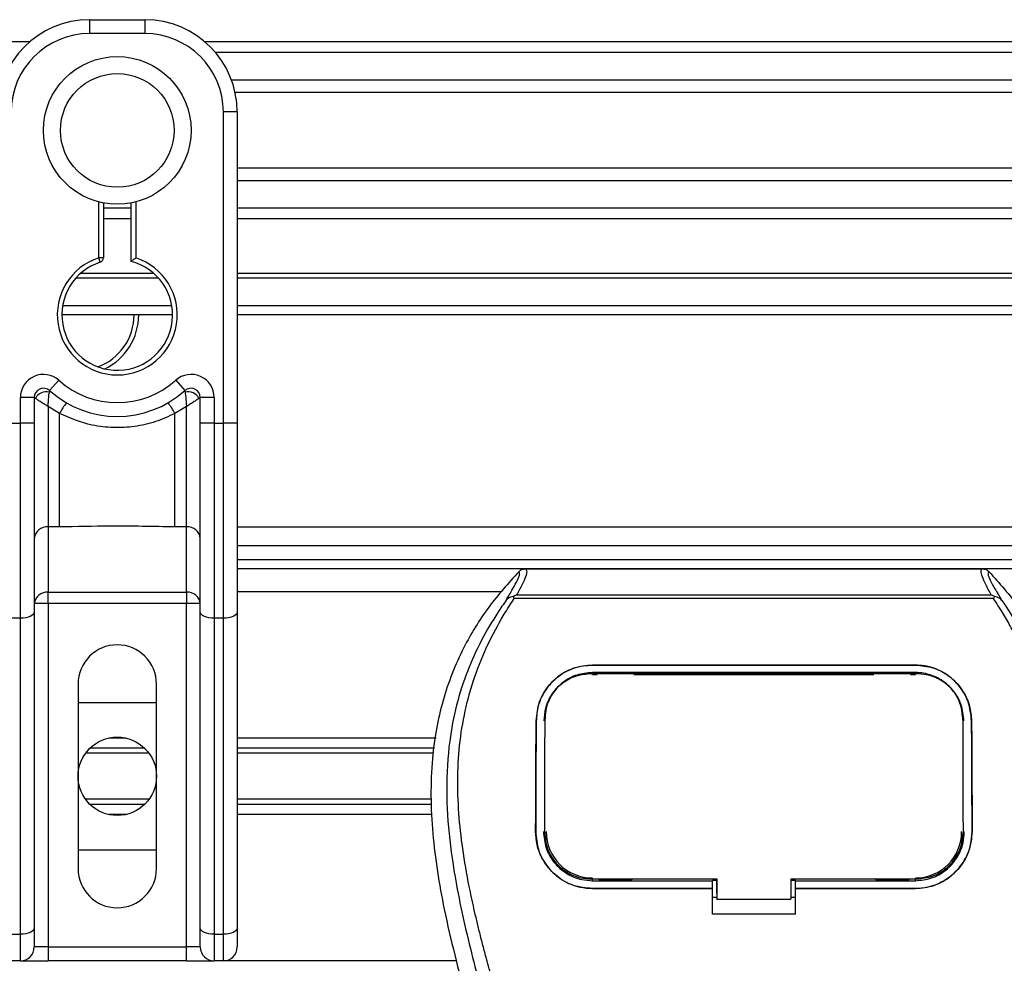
# Model space of a CAD drawing. Header units: millimetres. Extents: x 0 to 420, y 0 to 297.
# Tile 48 of 80: x 180 to 191, y 258 to 269. Entities that reach past the tile are written whole.
import ezdxf

# ---------------------------------------------------------------- set-up
doc = ezdxf.new("R2010")
doc.units = ezdxf.units.MM

msp = doc.modelspace()

# ---------------------------------------------------------------- linework, layer by layer
at = {"color": 7, "linetype": 'Continuous', "lineweight": 25}
for p, q in [((180.4999, 269.0456), (181.1531, 269.0456)), ((180.4999, 269.0456), (180.4999, 268.8823)), ((181.1531, 269.0456), (181.1531, 268.8823)), ((181.1531, 268.8823), (180.4999, 268.8823)), ((179.7923, 268.7843), (100.2077, 268.7843)), ((221.653, 268.7843), (181.8607, 268.7843)), ((221.653, 268.658), (181.986, 268.658)), ((221.653, 268.3326), (182.1749, 268.3326)), ((221.653, 268.1855), (182.2175, 268.1855)), ((182.0785, 264.284), (182.0785, 267.9569)), ((182.2418, 267.9569), (182.0785, 267.9569)), ((182.2418, 267.9569), (182.2418, 266.9962)), ((221.653, 267.2928), (182.2418, 267.2928)), ((221.653, 267.1457), (182.2418, 267.1457)), ((182.2418, 266.9962), (182.2418, 266.3048)), ((180.6088, 266.2351), (180.6088, 266.8952)), ((180.6632, 266.883), (180.6632, 266.2351)), ((180.9898, 266.1942), (180.9898, 266.883)), ((181.0442, 266.8952), (181.0442, 266.2351)), ((180.9898, 266.8203), (180.6632, 266.8203)), ((221.653, 266.8203), (182.2418, 266.8203)), ((180.9898, 266.694), (180.6632, 266.694)), ((221.653, 266.694), (182.2418, 266.694)), ((182.2418, 266.3048), (182.2418, 264.284)), ((180.6255, 266.1833), (180.6088, 266.2351)), ((180.6632, 266.2351), (180.6088, 266.2351)), ((181.3134, 265.9972), (180.3396, 265.9972)), ((181.2573, 266.0528), (180.3957, 266.0528)), ((221.653, 266.0528), (182.2418, 266.0528)), ((221.653, 265.9972), (182.2418, 265.9972)), ((181.4706, 265.6706), (180.1824, 265.6706)), ((221.653, 265.6706), (182.2418, 265.6706)), ((181.4797, 265.5618), (180.1733, 265.5618)), ((221.653, 265.5618), (182.2418, 265.5618)), ((180.0281, 264.6691), (180.137, 264.7909)), ((181.516, 264.7909), (181.6249, 264.6691)), ((179.6834, 264.284), (179.6834, 264.588)), ((179.8467, 264.588), (179.6834, 264.588)), ((179.8467, 264.588), (179.8467, 264.284)), ((179.8623, 264.5766), (179.8467, 264.5766)), ((181.8063, 264.5766), (181.7907, 264.5766)), ((181.9696, 264.588), (181.8063, 264.588)), ((181.8063, 264.284), (181.8063, 264.588)), ((181.9696, 264.588), (181.9696, 264.284)), ((180.1456, 264.3991), (180.01, 264.4814)), ((180.01, 264.4814), (180.01, 263.0605)), ((181.643, 264.4814), (181.5074, 264.3991)), ((181.643, 263.0605), (181.643, 264.4814)), ((180.1456, 263.0605), (180.1456, 264.3991)), ((181.5074, 263.0605), (181.5074, 264.3991)), ((179.5745, 264.284), (179.6834, 264.284)), ((179.6834, 261.9835), (179.6834, 264.284)), ((179.8467, 264.284), (179.6834, 264.284)), ((179.8467, 264.284), (179.8467, 262.0525)), ((181.8063, 262.0525), (181.8063, 264.284)), ((181.9696, 264.284), (181.8063, 264.284)), ((181.9696, 264.284), (181.9696, 261.9835)), ((181.9696, 264.284), (182.0785, 264.284)), ((182.0785, 261.9835), (182.0785, 264.284)), ((182.2418, 264.284), (182.0785, 264.284)), ((182.2418, 264.284), (182.2418, 262.0525)), ((180.1456, 263.0605), (180.01, 263.0605)), ((180.01, 263.0605), (180.01, 262.2897)), ((181.643, 263.0605), (181.5074, 263.0605)), ((181.643, 262.2897), (181.643, 263.0605)), ((221.653, 263.0577), (182.2418, 263.0577)), ((182.2418, 262.84), (219.8022, 262.84)), ((182.2418, 262.6767), (216.933, 262.6767)), ((206.6115, 262.5678), (182.2418, 262.5678)), ((185.642, 262.566), (191.0351, 262.566)), ((180.01, 262.2897), (181.643, 262.2897)), ((180.01, 262.1559), (180.01, 262.2897)), ((181.643, 262.2897), (181.643, 262.1559)), ((185.352, 262.2956), (182.2418, 262.2956)), ((185.5104, 262.2178), (185.5001, 262.2411)), ((185.5391, 262.2604), (191.1382, 262.2604)), ((191.1773, 262.2414), (191.1654, 262.2178)), ((180.01, 262.1559), (179.8467, 262.1559)), ((180.01, 262.1559), (180.01, 258.1041)), ((181.643, 262.1559), (180.01, 262.1559)), ((181.643, 258.1041), (181.643, 262.1559)), ((181.8063, 262.1559), (181.643, 262.1559)), ((191.1654, 262.2178), (185.5104, 262.2178)), ((179.8467, 262.0525), (179.8467, 258.3241)), ((181.8063, 258.3241), (181.8063, 262.0525)), ((182.2418, 262.0525), (182.2418, 258.3241)), ((179.6834, 261.9835), (179.5745, 261.9835)), ((179.6834, 258.2551), (179.6834, 261.9835)), ((182.0785, 261.9835), (181.9696, 261.9835)), ((181.9696, 261.9835), (181.9696, 258.2551)), ((182.0785, 258.2551), (182.0785, 261.9835)), ((186.4333, 261.4304), (190.2438, 261.4304)), ((186.4333, 261.4299), (186.4333, 261.4304)), ((190.2438, 261.4299), (186.4333, 261.4299)), ((190.2438, 261.4299), (190.2438, 261.4304)), ((190.2438, 261.3423), (186.4333, 261.3423)), ((186.4333, 261.3177), (186.4897, 261.3177)), ((186.4347, 261.3279), (186.4343, 261.3279)), ((186.9006, 261.3372), (186.5104, 261.3372)), ((186.9213, 261.3177), (189.7558, 261.3177)), ((190.1667, 261.3372), (189.7765, 261.3372)), ((190.1875, 261.3177), (190.2438, 261.3177)), ((180.3638, 261.2069), (180.3638, 259.0295)), ((181.2892, 259.0295), (181.2892, 261.2069)), ((180.3638, 260.9892), (181.2892, 260.9892)), ((185.7697, 260.7718), (185.7692, 260.7718)), ((185.8748, 260.8051), (185.8735, 260.781)), ((185.8755, 260.8302), (185.8743, 260.8062)), ((190.8029, 260.8063), (190.8016, 260.8302)), ((190.8036, 260.781), (190.8024, 260.8051)), ((190.9074, 260.7718), (190.9079, 260.7718)), ((180.9263, 260.57), (180.7267, 260.57)), ((184.5904, 260.57), (182.2418, 260.57)), ((181.2013, 260.3895), (180.4517, 260.3895)), ((181.1469, 260.452), (180.5061, 260.452)), ((184.5688, 260.452), (182.2418, 260.452)), ((184.5574, 260.3895), (182.2418, 260.3895)), ((181.2013, 259.8469), (180.4517, 259.8469)), ((184.5302, 259.8469), (182.2418, 259.8469)), ((181.1469, 259.7844), (180.5061, 259.7844)), ((184.5332, 259.7844), (182.2418, 259.7844)), ((180.9263, 259.6664), (180.7267, 259.6664)), ((184.539, 259.6664), (182.2418, 259.6664)), ((185.7638, 259.4652), (185.7633, 259.4652)), ((185.8703, 259.4553), (185.8707, 259.4547)), ((190.8065, 259.4547), (190.8068, 259.4553)), ((190.9133, 259.4652), (190.9138, 259.4652)), ((181.2892, 259.2473), (180.3638, 259.2473)), ((186.4333, 258.886), (186.4333, 258.9079)), ((186.4333, 258.886), (187.8487, 258.886)), ((186.5196, 258.8912), (186.8914, 258.8912)), ((187.8487, 258.8907), (187.9032, 258.8907)), ((187.8487, 258.7992), (187.8487, 258.886)), ((187.9032, 258.7342), (187.9032, 258.9133)), ((187.9032, 258.9079), (187.9032, 258.668)), ((188.7741, 258.9079), (190.2618, 258.9079)), ((188.7741, 258.9079), (188.7741, 258.668)), ((188.7741, 258.8907), (188.8285, 258.8907)), ((188.8285, 258.886), (190.2438, 258.886)), ((188.8285, 258.7992), (188.8285, 258.886)), ((189.7857, 258.8912), (190.1576, 258.8912)), ((190.2438, 258.886), (190.2438, 258.9079)), ((186.4333, 258.794), (186.4333, 258.7935)), ((186.4333, 258.794), (187.8487, 258.794)), ((187.8487, 258.7935), (186.4333, 258.7935)), ((187.8487, 258.4903), (187.8487, 258.7935)), ((188.8285, 258.794), (190.2438, 258.794)), ((188.8285, 258.4903), (188.8285, 258.7935)), ((190.2438, 258.7935), (188.8285, 258.7935)), ((190.2438, 258.794), (190.2438, 258.7935)), ((187.8487, 258.6903), (187.9032, 258.6903)), ((187.9032, 258.7342), (187.9032, 258.6724)), ((187.9032, 258.668), (187.9032, 258.6724)), ((187.9032, 258.668), (188.7741, 258.668)), ((188.7741, 258.6903), (188.8285, 258.6903)), ((188.8285, 258.4903), (187.8487, 258.4903)), ((179.8467, 258.3241), (179.8467, 258.1041)), ((181.8063, 258.1041), (181.8063, 258.3241)), ((182.2418, 258.3241), (182.2418, 258.1041)), ((179.5745, 258.2551), (179.6834, 258.2551)), ((179.6834, 257.9408), (179.6834, 258.2551)), ((181.9696, 258.2551), (182.0785, 258.2551)), ((181.9696, 258.2551), (181.9696, 257.9408)), ((182.0785, 257.9408), (182.0785, 258.2551)), ((180.01, 258.1041), (179.8467, 258.1041)), ((180.01, 258.1041), (180.01, 257.9408)), ((180.01, 258.1041), (181.643, 258.1041)), ((181.643, 257.9408), (181.643, 258.1041)), ((181.8063, 258.1041), (181.643, 258.1041)), ((179.6834, 257.9408), (179.5745, 257.9408)), ((179.6834, 257.9408), (180.01, 257.9408)), ((181.643, 257.9408), (180.01, 257.9408)), ((181.643, 257.9408), (181.9696, 257.9408)), ((182.0785, 257.9408), (181.9696, 257.9408)), ((184.8253, 257.9408), (182.0785, 257.9408))]:
    msp.add_line(p, q, dxfattribs=at)
at = {"color": 7, "linetype": 'Continuous', "lineweight": 25, "flags": 128}
for points in [[(179.8467, 262.0525), (179.8435, 262.0391), (179.8342, 262.0261), (179.8191, 262.0142), (179.7988, 262.0037), (179.7741, 261.9951), (179.7458, 261.9888), (179.7152, 261.9848), (179.6834, 261.9835)], [(181.9696, 261.9835), (181.9378, 261.9848), (181.9071, 261.9888), (181.8789, 261.9951), (181.8542, 262.0037), (181.8339, 262.0142), (181.8188, 262.0261), (181.8095, 262.0391), (181.8063, 262.0525)], [(182.2418, 262.0525), (182.2387, 262.0391), (182.2294, 262.0261), (182.2143, 262.0142), (182.194, 262.0037), (182.1692, 261.9951), (182.141, 261.9888), (182.1104, 261.9848), (182.0785, 261.9835)], [(186.421, 261.3279), (186.4333, 261.3279), (186.4343, 261.3279)], [(186.4154, 258.9079), (187.1352, 258.9079), (187.9032, 258.9079)], [(179.8467, 258.3241), (179.8435, 258.3107), (179.8342, 258.2977), (179.8191, 258.2858), (179.7988, 258.2753), (179.7741, 258.2667), (179.7458, 258.2604), (179.7152, 258.2564), (179.6834, 258.2551)], [(181.9696, 258.2551), (181.9378, 258.2564), (181.9071, 258.2604), (181.8789, 258.2667), (181.8542, 258.2753), (181.8339, 258.2858), (181.8188, 258.2977), (181.8095, 258.3107), (181.8063, 258.3241)], [(182.2418, 258.3241), (182.2387, 258.3107), (182.2294, 258.2977), (182.2143, 258.2858), (182.194, 258.2753), (182.1692, 258.2667), (182.141, 258.2604), (182.1104, 258.2564), (182.0785, 258.2551)]]:
    msp.add_lwpolyline(points, dxfattribs=at)
at = {"color": 7, "linetype": 'Continuous', "lineweight": 25}
for centre, radius in [((180.8265, 267.7392), 0.8716), ((180.8265, 267.7392), 0.6704), ((180.8265, 260.1182), 0.4627)]:
    msp.add_circle(centre, radius, dxfattribs=at)
for centre, radius, start, end in [((180.4999, 267.9569), 1.0887, 90, 180), ((181.1531, 267.9569), 1.0887, 0, 90), ((180.4999, 267.9569), 0.9254, 90, 180), ((181.1531, 267.9569), 0.9254, 0, 90), ((180.8265, 265.5618), 0.7077, 107.92021, 72.07979), ((180.8265, 265.5618), 0.6532, 107.92021, 75.52249), ((180.6088, 266.2351), 0.0544, 287.92021, 0), ((180.3715, 265.5618), 0.6532, 290.3804, 360), ((180.3715, 265.5618), 0.7077, 295.88119, 360), ((179.9555, 264.588), 0.2722, 48.18969, 180), ((180.8265, 265.5618), 1.0343, 228.18969, 311.81031), ((181.6975, 264.588), 0.2722, 0, 131.81031), ((179.9555, 264.588), 0.1089, 48.18969, 180), ((179.9555, 264.588), 0.1089, 48.19069, 179.99948), ((181.6975, 264.588), 0.1089, 0, 131.81031), ((181.6975, 264.588), 0.1089, 0.00052, 131.80931), ((179.9894, 264.5144), 0.1415, 75.20753, 153.90631), ((180.8265, 265.5618), 1.1976, 228.18969, 311.81031), ((181.6636, 264.5144), 0.1415, 26.09369, 104.79247), ((180.8214, 264.0493), 0.761, 141.32705, 152.63541), ((180.8316, 264.0493), 0.761, 27.36459, 38.67295), ((179.9965, 262.9103), 0.1508, 84.88893, 173.75645), ((181.6565, 262.9103), 0.1508, 6.24355, 95.11107), ((179.9965, 262.1396), 0.1508, 84.88893, 173.75645), ((181.6565, 262.1396), 0.1508, 6.24355, 95.11107), ((180.8265, 261.2069), 0.4627, 0, 180), ((186.4333, 259.465), 0.5463, 180, 270), ((190.2438, 259.465), 0.5463, 270, 0), ((180.8265, 259.0295), 0.4627, 180, 0), ((179.6834, 258.1041), 0.1633, 270, 0), ((181.9696, 258.1041), 0.1633, 180, 270), ((182.0785, 258.1041), 0.1633, 270, 0)]:
    msp.add_arc(centre, radius, start, end, dxfattribs=at)
for points, knots in [([(180.9898, 266.1942), (180.9902, 266.1946), (180.9911, 266.1953), (180.9978, 266.2004), (181.008, 266.2082), (181.0226, 266.2192), (181.0354, 266.2286), (181.043, 266.2342), (181.0441, 266.235), (181.0442, 266.2351)], [0, 0, 0, 0, 0.1619499, 0.3233619, 0.4972773, 0.7062892, 0.9573608, 0.9948044, 1, 1, 1, 1]), ([(179.8623, 264.5766), (179.859, 264.579), (179.8518, 264.5843), (179.8473, 264.5876), (179.8468, 264.5879), (179.8467, 264.588)], [0, 0, 0, 0, 0.3727547, 0.8035537, 1, 1, 1, 1]), ([(180.01, 264.4814), (180.0097, 264.4816), (180.0093, 264.4818), (180.0087, 264.4822), (180.008, 264.4827), (180.0069, 264.4833), (180.0053, 264.4843), (180.0029, 264.4858), (179.9991, 264.4882), (179.9933, 264.4917), (179.9842, 264.4974), (179.9695, 264.5064), (179.9426, 264.5233), (179.9162, 264.5402), (179.8853, 264.5606), (179.8722, 264.5698), (179.8623, 264.5766)], [0, 0, 0, 0, 0.00419055, 0.00685655, 0.01050099, 0.01608276, 0.02463309, 0.03773692, 0.0578443, 0.08879626, 0.13682222, 0.21288297, 0.34057388, 0.61171574, 0.70987367, 1, 1, 1, 1]), ([(180.01, 264.4814), (180.01, 264.4817), (180.01, 264.4823), (180.0101, 264.4833), (180.0101, 264.4844), (180.0102, 264.4861), (180.0104, 264.4887), (180.0106, 264.4927), (180.011, 264.499), (180.0116, 264.5089), (180.0127, 264.5254), (180.0152, 264.5571), (180.0181, 264.5884), (180.0221, 264.6247), (180.0241, 264.6399), (180.0255, 264.6512)], [0, 0, 0, 0, 0.004266, 0.0088901, 0.0138063, 0.0214465, 0.0333306, 0.0518502, 0.0808258, 0.1265764, 0.2004509, 0.327518, 0.6126852, 0.71116, 1, 1, 1, 1]), ([(180.0281, 264.6691), (180.0281, 264.669), (180.028, 264.6685), (180.0272, 264.6634), (180.026, 264.655), (180.0255, 264.6512)], [0, 0, 0, 0, 0.1978945, 0.6297578, 1, 1, 1, 1]), ([(181.6249, 264.6691), (181.625, 264.6687), (181.6252, 264.6679), (181.6261, 264.6612), (181.6271, 264.6541), (181.6275, 264.6512)], [0, 0, 0, 0, 0.3358482, 0.722383, 1, 1, 1, 1]), ([(181.6275, 264.6512), (181.6289, 264.6399), (181.6309, 264.6247), (181.6349, 264.5884), (181.6378, 264.5571), (181.6403, 264.5254), (181.6414, 264.5089), (181.642, 264.499), (181.6424, 264.4927), (181.6426, 264.4887), (181.6428, 264.4861), (181.6429, 264.4844), (181.6429, 264.4833), (181.643, 264.4823), (181.643, 264.4817), (181.643, 264.4814)], [0, 0, 0, 0, 0.28884, 0.3873148, 0.672482, 0.7995491, 0.8734236, 0.9191742, 0.9481498, 0.9666694, 0.9785535, 0.9861937, 0.9911099, 0.995734, 1, 1, 1, 1]), ([(181.7907, 264.5766), (181.7808, 264.5698), (181.7676, 264.5606), (181.7367, 264.5402), (181.7104, 264.5233), (181.6834, 264.5064), (181.6688, 264.4974), (181.6597, 264.4917), (181.6539, 264.4882), (181.6501, 264.4858), (181.6477, 264.4843), (181.6461, 264.4833), (181.645, 264.4827), (181.6443, 264.4822), (181.6437, 264.4818), (181.6433, 264.4816), (181.643, 264.4814)], [0, 0, 0, 0, 0.2901263, 0.3882843, 0.6594261, 0.787117, 0.8631778, 0.9112037, 0.9421557, 0.9622631, 0.9753669, 0.9839172, 0.989499, 0.9931435, 0.9958094, 1, 1, 1, 1]), ([(181.8063, 264.588), (181.8059, 264.5877), (181.8051, 264.5871), (181.7994, 264.5829), (181.7932, 264.5785), (181.7907, 264.5766)], [0, 0, 0, 0, 0.3336844, 0.7201517, 1, 1, 1, 1]), ([(181.5074, 264.3991), (181.4322, 264.3648), (181.2795, 264.2952), (181.0336, 264.2399), (180.7805, 264.2259), (180.4759, 264.2591), (180.2713, 264.3458), (180.1456, 264.3991)], [0, 0, 0, 0, 0.1753478, 0.3555794, 0.5310184, 0.7118811, 1, 1, 1, 1]), ([(181.5074, 263.0605), (181.2531, 263.0654), (180.7991, 263.0742), (180.3452, 263.0647), (180.1456, 263.0605)], [0, 0, 0, 0, 0.5602827, 1, 1, 1, 1]), ([(185.5633, 262.5326), (185.4413, 262.3961), (185.1948, 262.1204), (184.8839, 261.6118), (184.6469, 261.0109), (184.5414, 260.4133), (184.5217, 259.8862), (184.5525, 259.29), (184.6827, 258.4799), (184.8538, 257.8309), (184.948, 257.4738)], [0, 0, 0, 0, 0.1020555, 0.2062434, 0.3310387, 0.4607193, 0.5429728, 0.6252686, 0.7937741, 1, 1, 1, 1]), ([(185.4149, 262.1958), (185.4421, 262.2419), (185.4966, 262.3345), (185.553, 262.437), (185.5826, 262.5102), (185.5698, 262.5251), (185.5633, 262.5326)], [0, 0, 0, 0, 0.2487274, 0.4994989, 0.7492786, 1, 1, 1, 1]), ([(185.642, 262.566), (185.6493, 262.5588), (185.6638, 262.5444), (185.6481, 262.4782), (185.6082, 262.3858), (185.562, 262.302), (185.5391, 262.2604)], [0, 0, 0, 0, 0.2575936, 0.5147329, 0.7591509, 1, 1, 1, 1]), ([(185.5633, 262.5326), (185.5687, 262.5375), (185.5794, 262.5475), (185.599, 262.5579), (185.62, 262.5648), (185.6347, 262.5656), (185.642, 262.566)], [0, 0, 0, 0, 0.2491591, 0.4999762, 0.7491747, 1, 1, 1, 1]), ([(191.1382, 262.2604), (191.1158, 262.3023), (191.0709, 262.3859), (191.0308, 262.478), (191.0137, 262.5443), (191.028, 262.5588), (191.0351, 262.566)], [0, 0, 0, 0, 0.2424224, 0.4838284, 0.7414574, 1, 1, 1, 1]), ([(191.0351, 262.566), (191.0497, 262.5643), (191.0717, 262.5618), (191.0977, 262.5475), (191.1084, 262.5375), (191.1138, 262.5325)], [0, 0, 0, 0, 0.4987145, 0.7487494, 1, 1, 1, 1]), ([(191.1138, 262.5325), (191.1073, 262.5252), (191.0942, 262.5104), (191.1229, 262.4382), (191.1794, 262.3358), (191.2345, 262.2426), (191.2622, 262.1959)], [0, 0, 0, 0, 0.2514408, 0.5015673, 0.7498635, 1, 1, 1, 1]), ([(191.1138, 262.5325), (191.2358, 262.3961), (191.4824, 262.1204), (191.7932, 261.6118), (192.0303, 261.0109), (192.1357, 260.4133), (192.1554, 259.8862), (192.1246, 259.29), (191.9945, 258.4799), (191.8233, 257.8309), (191.7291, 257.4738)], [0, 0, 0, 0, 0.102054, 0.2062404, 0.3310362, 0.4607173, 0.5429711, 0.6252671, 0.7937733, 1, 1, 1, 1]), ([(185.4999, 262.2411), (185.4992, 262.241), (185.4877, 262.2388), (185.4657, 262.2325), (185.437, 262.2177), (185.4222, 262.2031), (185.4149, 262.1958)], [0, 0, 0, 0, 0.0200108, 0.3469957, 0.676674, 1, 1, 1, 1]), ([(185.4997, 262.2413), (185.5123, 262.2482), (185.5251, 262.2552), (185.5388, 262.2603), (185.539, 262.2604)], [0, 0, 0, 0, 0.9812431, 1, 1, 1, 1]), ([(191.1382, 262.2604), (191.1385, 262.2603), (191.1527, 262.2555), (191.1651, 262.2484), (191.1773, 262.2414)], [0, 0, 0, 0, 0.0189016, 1, 1, 1, 1]), ([(191.2622, 262.1959), (191.2549, 262.2031), (191.2401, 262.2177), (191.2114, 262.2325), (191.1895, 262.2388), (191.178, 262.241), (191.1773, 262.2411)], [0, 0, 0, 0, 0.32361461, 0.65359013, 0.98086966, 1, 1, 1, 1]), ([(185.4149, 262.1958), (185.3823, 262.1483), (185.2838, 262.0048), (185.1215, 261.7304), (184.9523, 261.3619), (184.8224, 260.9596), (184.7328, 260.49), (184.7022, 259.9557), (184.741, 259.3697), (184.8473, 258.6908), (185.028, 257.9254), (185.3151, 256.9034), (185.6359, 255.7055), (185.9449, 254.3219), (186.1776, 252.9245), (186.326, 251.5159), (186.343, 250.5733), (186.3514, 250.1021)], [0, 0, 0, 0, 0.0171315, 0.0518789, 0.0867888, 0.1216172, 0.1567305, 0.2033881, 0.2503481, 0.2972709, 0.3674165, 0.4376773, 0.5502447, 0.6628473, 0.7753466, 0.8877074, 1, 1, 1, 1]), ([(186.5684, 250.0949), (186.5642, 250.4143), (186.5556, 251.0671), (186.4792, 252.0594), (186.3591, 253.0606), (186.2104, 253.9302), (186.0577, 254.6707), (185.9222, 255.2619), (185.774, 255.8492), (185.6105, 256.4562), (185.4698, 256.9557), (185.366, 257.3174), (185.3136, 257.5015), (185.2643, 257.6751), (185.2216, 257.8264), (185.1796, 257.9779), (185.1422, 258.1195), (185.1037, 258.2703), (185.0683, 258.4153), (185.0359, 258.5544), (185.0065, 258.6876), (184.9577, 258.9236), (184.9005, 259.2532), (184.8518, 259.6884), (184.8385, 260.1132), (184.8649, 260.5363), (184.9385, 260.9498), (185.0574, 261.3502), (185.2185, 261.7249), (185.3598, 261.9786), (185.458, 262.1373), (185.4933, 262.1916), (185.5104, 262.2178)], [0, 0, 0, 0, 0.0757702, 0.1548571, 0.2359051, 0.3148505, 0.3639911, 0.4151955, 0.4586591, 0.5076202, 0.5642678, 0.5817192, 0.5968623, 0.6096795, 0.624536, 0.6341631, 0.6469813, 0.6592987, 0.6711121, 0.6824202, 0.6932232, 0.7035232, 0.739704, 0.7727671, 0.8079075, 0.8413785, 0.8748477, 0.9102013, 0.9450667, 0.9801292, 0.9903909, 1, 1, 1, 1]), ([(190.1088, 250.0949), (190.1166, 250.5377), (190.1324, 251.4232), (190.2693, 252.7451), (190.4584, 253.9076), (190.6716, 254.9145), (190.826, 255.5496), (190.9342, 255.9649), (190.985, 256.1555), (191.0349, 256.3392), (191.0845, 256.5189), (191.1366, 256.705), (191.1931, 256.9052), (191.2619, 257.1458), (191.3351, 257.4012), (191.4107, 257.6678), (191.4839, 257.9257), (191.5592, 258.2108), (191.6326, 258.5116), (191.7198, 258.9141), (191.8003, 259.3984), (191.8433, 259.9746), (191.8235, 260.419), (191.7764, 260.7381), (191.7344, 260.9419), (191.6803, 261.1466), (191.6164, 261.3413), (191.5408, 261.5332), (191.4572, 261.7164), (191.3663, 261.8922), (191.268, 262.0606), (191.2013, 262.1628), (191.1654, 262.2178)], [0, 0, 0, 0, 0.1050162, 0.2100001, 0.3148093, 0.3841756, 0.4540228, 0.4697491, 0.4859574, 0.5007826, 0.5148922, 0.5301685, 0.5466097, 0.5642069, 0.5895177, 0.6096146, 0.6299353, 0.6531323, 0.6795668, 0.7034488, 0.7509822, 0.7962784, 0.8412589, 0.8577085, 0.8747396, 0.8922462, 0.9101144, 0.9261934, 0.9450023, 0.962977, 0.9800887, 1, 1, 1, 1]), ([(191.2623, 262.1958), (191.2948, 262.1484), (191.3933, 262.0048), (191.5557, 261.7304), (191.7249, 261.3619), (191.8548, 260.9596), (191.9444, 260.49), (191.975, 259.9557), (191.9362, 259.3697), (191.8298, 258.6908), (191.6491, 257.9254), (191.362, 256.9034), (191.0413, 255.7055), (190.7322, 254.3219), (190.4995, 252.9245), (190.3511, 251.5159), (190.3342, 250.5733), (190.3257, 250.1021)], [0, 0, 0, 0, 0.0171351, 0.0518824, 0.0867922, 0.1216204, 0.1567336, 0.2033911, 0.2503509, 0.2972735, 0.3674188, 0.4376794, 0.5502464, 0.6628485, 0.7753474, 0.8877078, 1, 1, 1, 1]), ([(185.7692, 260.7718), (185.7777, 260.849), (185.7945, 261.0033), (185.9177, 261.2055), (186.0969, 261.3545), (186.2825, 261.4229), (186.3965, 261.4286), (186.4333, 261.4304)], [0, 0, 0, 0, 0.2254673, 0.4508536, 0.6773692, 0.8959117, 1, 1, 1, 1]), ([(186.4333, 261.4299), (186.3628, 261.4233), (186.2219, 261.4101), (186.0323, 261.3085), (185.8804, 261.1546), (185.7866, 260.9665), (185.7749, 260.8313), (185.7697, 260.7718)], [0, 0, 0, 0, 0.1986654, 0.3969886, 0.6042242, 0.8260387, 1, 1, 1, 1]), ([(190.2438, 261.4304), (190.3145, 261.4238), (190.4557, 261.4106), (190.646, 261.3084), (190.7979, 261.1539), (190.8912, 260.9656), (190.9028, 260.8309), (190.9079, 260.7718)], [0, 0, 0, 0, 0.1991311, 0.39793157, 0.60588955, 0.82737965, 1, 1, 1, 1]), ([(190.9074, 260.7718), (190.899, 260.849), (190.8821, 261.0033), (190.7588, 261.2054), (190.5796, 261.3543), (190.3941, 261.4224), (190.2803, 261.4281), (190.2438, 261.4299)], [0, 0, 0, 0, 0.2256595, 0.4512475, 0.6779682, 0.8966264, 1, 1, 1, 1]), ([(186.4333, 261.3423), (186.3719, 261.3365), (186.2492, 261.325), (186.0842, 261.2357), (185.9532, 261.1013), (185.8732, 260.9386), (185.8635, 260.8224), (185.8593, 260.7714)], [0, 0, 0, 0, 0.2000051, 0.3997225, 0.6073327, 0.8275308, 1, 1, 1, 1]), ([(186.421, 261.3279), (186.3599, 261.3224), (186.2377, 261.3113), (186.0748, 261.2239), (185.9517, 261.0935), (185.885, 260.9457), (185.8777, 260.8459), (185.8748, 260.8051)], [0, 0, 0, 0, 0.2128654, 0.4257218, 0.6387225, 0.8523499, 1, 1, 1, 1]), ([(190.2562, 261.3279), (190.2521, 261.3279), (189.8164, 261.3273), (188.5426, 261.328), (187.2729, 261.3279), (186.4347, 261.3279)], [0, 0, 0, 0, 0.0032392, 0.3420114, 1, 1, 1, 1]), ([(186.5104, 261.3372), (186.5163, 261.3368), (186.5272, 261.3359), (186.5363, 261.3304), (186.5405, 261.3279)], [0, 0, 0, 0, 0.54423053, 1, 1, 1, 1]), ([(186.8699, 261.3278), (186.8755, 261.3309), (186.885, 261.3362), (186.896, 261.3369), (186.9006, 261.3372)], [0, 0, 0, 0, 0.5788371, 1, 1, 1, 1]), ([(189.7765, 261.3372), (189.7824, 261.3368), (189.7934, 261.3359), (189.8025, 261.3304), (189.8067, 261.3278)], [0, 0, 0, 0, 0.5420065, 1, 1, 1, 1]), ([(190.1361, 261.3279), (190.1416, 261.3309), (190.1511, 261.3362), (190.1621, 261.3369), (190.1667, 261.3372)], [0, 0, 0, 0, 0.5782449, 1, 1, 1, 1]), ([(190.8179, 260.7714), (190.8107, 260.8382), (190.7965, 260.9717), (190.6902, 261.147), (190.5355, 261.276), (190.375, 261.3356), (190.2762, 261.3406), (190.2438, 261.3423)], [0, 0, 0, 0, 0.2255211, 0.4509943, 0.6767202, 0.8940147, 1, 1, 1, 1]), ([(190.8024, 260.8051), (190.7961, 260.8654), (190.7835, 260.986), (190.6879, 261.1438), (190.5478, 261.2603), (190.3949, 261.3198), (190.2951, 261.3256), (190.2562, 261.3279)], [0, 0, 0, 0, 0.2177322, 0.4355788, 0.6507548, 0.8640725, 1, 1, 1, 1]), ([(185.7633, 259.4652), (185.7637, 259.5747), (185.7645, 259.8488), (185.7663, 260.2864), (185.7682, 260.6099), (185.7692, 260.7718)], [0, 0, 0, 0, 0.249392, 0.6241438, 1, 1, 1, 1]), ([(185.7697, 260.7718), (185.7684, 260.5567), (185.7665, 260.2334), (185.7648, 259.7956), (185.7641, 259.5754), (185.7638, 259.4652)], [0, 0, 0, 0, 0.4985433, 0.7491675, 1, 1, 1, 1]), ([(185.8707, 259.4547), (185.8707, 259.4581), (185.8711, 259.6657), (185.8718, 259.9902), (185.8732, 260.4254), (185.8742, 260.6678), (185.8747, 260.7939), (185.8748, 260.8051)], [0, 0, 0, 0, 0.0075194, 0.4566651, 0.7153557, 0.9745252, 1, 1, 1, 1]), ([(190.8024, 260.8051), (190.8024, 260.7938), (190.8034, 260.5852), (190.8046, 260.257), (190.8057, 259.82), (190.8062, 259.58), (190.8065, 259.4581), (190.8065, 259.4547)], [0, 0, 0, 0, 0.0254662, 0.4713629, 0.7317873, 0.9924644, 1, 1, 1, 1]), ([(190.9133, 259.4652), (190.913, 259.5747), (190.9122, 259.8489), (190.9104, 260.2865), (190.9084, 260.6099), (190.9074, 260.7718)], [0, 0, 0, 0, 0.2493778, 0.6241217, 1, 1, 1, 1]), ([(190.9079, 260.7718), (190.9092, 260.5566), (190.9111, 260.2333), (190.9128, 259.7956), (190.9135, 259.5753), (190.9138, 259.4652)], [0, 0, 0, 0, 0.4985836, 0.7491897, 1, 1, 1, 1]), ([(186.4333, 258.7935), (186.3582, 258.8009), (186.2078, 258.8156), (186.0074, 258.9306), (185.8559, 259.0998), (185.7747, 259.2889), (185.7666, 259.4144), (185.7633, 259.4652)], [0, 0, 0, 0, 0.2134118, 0.4268173, 0.6404853, 0.8545743, 1, 1, 1, 1]), ([(185.7638, 259.4652), (185.771, 259.3898), (185.7854, 259.2391), (185.9007, 259.0377), (186.0708, 258.8859), (186.2593, 258.8055), (186.3839, 258.7972), (186.4333, 258.794)], [0, 0, 0, 0, 0.2152728, 0.4305775, 0.6450792, 0.8589771, 1, 1, 1, 1]), ([(185.8553, 259.465), (185.8616, 259.3999), (185.8741, 259.2697), (185.974, 259.0958), (186.1211, 258.9649), (186.2837, 258.8958), (186.3909, 258.8888), (186.4333, 258.886)], [0, 0, 0, 0, 0.2155433, 0.4311178, 0.6459265, 0.8599501, 1, 1, 1, 1]), ([(185.8707, 259.4547), (185.8766, 259.3931), (185.8885, 259.2699), (185.9829, 259.1055), (186.122, 258.9819), (186.2751, 258.917), (186.3758, 258.9105), (186.4154, 258.9079)], [0, 0, 0, 0, 0.2161227, 0.4322836, 0.6474825, 0.8614599, 1, 1, 1, 1]), ([(190.9138, 259.4652), (190.9066, 259.3898), (190.8922, 259.239), (190.7768, 259.0374), (190.6066, 258.8855), (190.4179, 258.805), (190.2933, 258.7968), (190.2438, 258.7935)], [0, 0, 0, 0, 0.2152168, 0.4304623, 0.6450993, 0.8590403, 1, 1, 1, 1]), ([(190.2438, 258.794), (190.3189, 258.8014), (190.4692, 258.8161), (190.6694, 258.931), (190.8208, 259.1001), (190.902, 259.2889), (190.9101, 259.4144), (190.9133, 259.4652)], [0, 0, 0, 0, 0.2134298, 0.4268559, 0.6403481, 0.8544905, 1, 1, 1, 1]), ([(190.2438, 258.886), (190.3086, 258.8924), (190.4383, 258.9051), (190.6112, 259.0043), (190.7418, 259.1502), (190.8119, 259.3131), (190.819, 259.4213), (190.8218, 259.465)], [0, 0, 0, 0, 0.2134822, 0.4269583, 0.6406207, 0.8548221, 1, 1, 1, 1]), ([(190.2618, 258.9079), (190.3228, 258.9139), (190.4448, 258.9258), (190.6074, 259.0192), (190.7306, 259.1566), (190.797, 259.3105), (190.8037, 259.413), (190.8065, 259.4547)], [0, 0, 0, 0, 0.212876, 0.4257362, 0.6390345, 0.8533124, 1, 1, 1, 1]), ([(186.5196, 258.8912), (186.5162, 258.8941), (186.5106, 258.899), (186.5045, 258.9046), (186.5017, 258.9072), (186.5009, 258.9079)], [0, 0, 0, 0, 0.5217125, 0.8781434, 1, 1, 1, 1]), ([(186.558, 258.9079), (186.5571, 258.9067), (186.5524, 258.9007), (186.539, 258.8935), (186.5263, 258.892), (186.5196, 258.8912)], [0, 0, 0, 0, 0.1064229, 0.5308645, 1, 1, 1, 1]), ([(186.8914, 258.8912), (186.8854, 258.8918), (186.8733, 258.8931), (186.8599, 258.8998), (186.8546, 258.9062), (186.8532, 258.9079)], [0, 0, 0, 0, 0.42334534, 0.8466836, 1, 1, 1, 1]), ([(186.91, 258.9079), (186.9093, 258.9072), (186.9062, 258.9042), (186.9001, 258.8986), (186.8944, 258.8937), (186.8914, 258.8912)], [0, 0, 0, 0, 0.1217656, 0.5374861, 1, 1, 1, 1]), ([(189.7857, 258.8912), (189.7824, 258.8941), (189.7767, 258.899), (189.7706, 258.9045), (189.7678, 258.9072), (189.7671, 258.9079)], [0, 0, 0, 0, 0.522407, 0.8793122, 1, 1, 1, 1]), ([(189.8241, 258.9079), (189.8232, 258.9067), (189.8185, 258.9007), (189.8052, 258.8935), (189.7924, 258.892), (189.7857, 258.8912)], [0, 0, 0, 0, 0.1058158, 0.5305457, 1, 1, 1, 1]), ([(190.1576, 258.8912), (190.1515, 258.8918), (190.1394, 258.8931), (190.126, 258.8998), (190.1207, 258.9062), (190.1193, 258.9079)], [0, 0, 0, 0, 0.4236642, 0.8473213, 1, 1, 1, 1]), ([(190.1761, 258.9079), (190.1754, 258.9072), (190.1723, 258.9042), (190.1662, 258.8986), (190.1605, 258.8937), (190.1576, 258.8912)], [0, 0, 0, 0, 0.1204858, 0.5368121, 1, 1, 1, 1])]:
    msp.add_open_spline(points, degree=3, knots=knots, dxfattribs=at)

doc.saveas('drawing.dxf')
